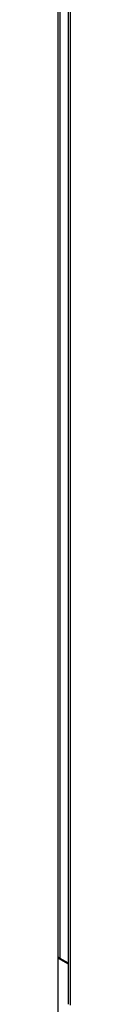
# Model space of a CAD drawing. Header units: inches. Extents: x 1 to 359, y -2 to 239.
# Tile 34 of 57: x 307.702 to 308.04, y 161.732 to 188.42. Entities that reach past the tile are written whole.
import ezdxf

# ---------------------------------------------------------------- set-up
doc = ezdxf.new("R2010")
doc.units = ezdxf.units.IN
doc.header["$MEASUREMENT"] = 0
for name, color, linetype in [('COM54273-5', 7, 'Continuous'), ('COM54275-6', 7, 'Continuous'), ('COM71137-8', 7, 'Continuous'), ('Default', 7, 'Continuous')]:
    doc.layers.add(name, color=color, linetype=linetype)

# ---------------------------------------------------------------- blocks, each defined once
blk = doc.blocks.new('SE1')
at = {"layer": 'COM54273-5', "color": 7, "linetype": 'Continuous'}
for p, q in [((307.737, 162.998), (307.714, 162.985)), ((307.714, 157.586), (307.714, 162.985)), ((307.714, 162.985), (307.985, 162.828))]:
    blk.add_line(p, q, dxfattribs=at)
at = {"layer": 'COM54275-6', "color": 7, "linetype": 'Continuous'}
for p, q in [((307.702, 226.072), (307.702, 163.06)), ((307.756, 225.996), (307.756, 162.985)), ((307.714, 162.985), (307.714, 163.023)), ((307.756, 162.985), (307.985, 162.852))]:
    blk.add_line(p, q, dxfattribs=at)
blk.add_ellipse((307.887, 163.06), major_axis=(0.185, 0), ratio=0.57735, start_param=3.141593, end_param=3.926991, dxfattribs=at)
at = {"layer": 'COM71137-8', "color": 7, "linetype": 'Continuous'}
for p, q in [((307.985, 222.867), (307.985, 161.732)), ((308.04, 222.743), (308.04, 161.705))]:
    blk.add_line(p, q, dxfattribs=at)

msp = doc.modelspace()

# ---------------------------------------------------------------- block references
at = {"layer": 'Default'}
msp.add_blockref('SE1', (0, 0), dxfattribs=at)

doc.saveas('drawing.dxf')
